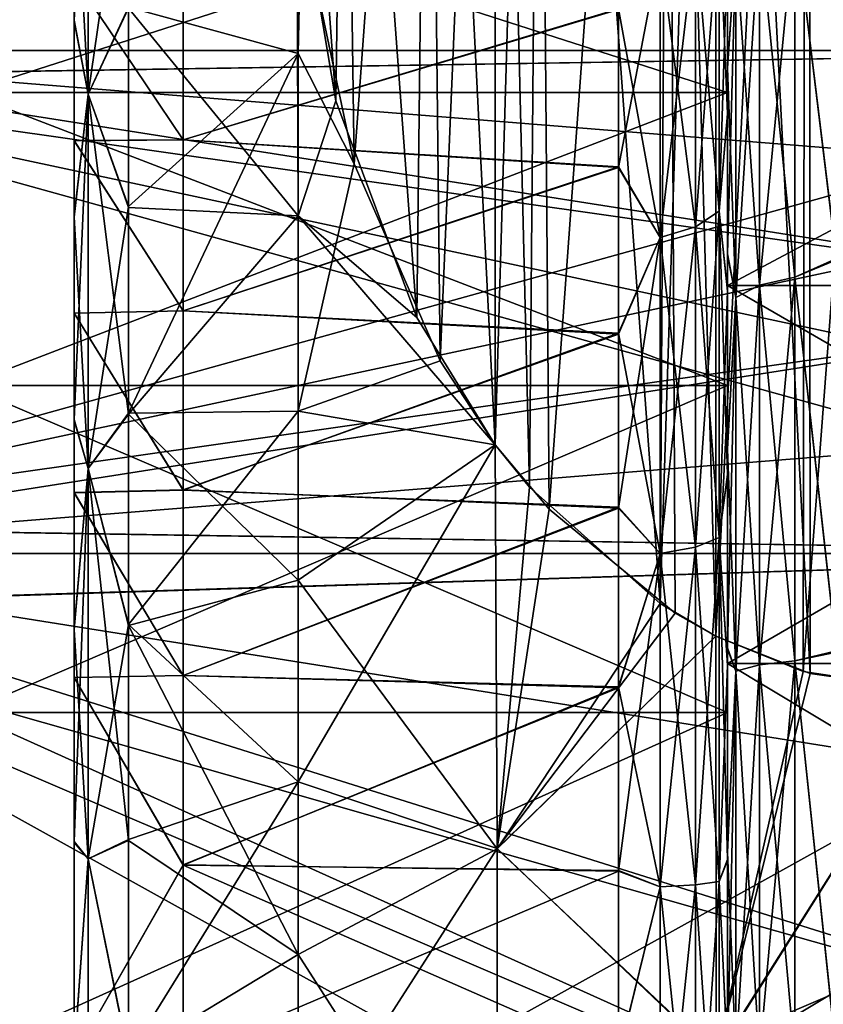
# Model space of a CAD drawing. Header units: metres. Extents: x -62 to 300, y -109 to 109.
# Tile 39 of 256: x -41.49 to -37.8, y -76.06 to -71.54. Entities that reach past the tile are written whole.
import ezdxf

# ---------------------------------------------------------------- set-up
doc = ezdxf.new("R2010")
doc.units = ezdxf.units.M
doc.layers.add('solid_500635', color=7, linetype='CONTINUOUS')

msp = doc.modelspace()

# ---------------------------------------------------------------- linework, layer by layer
at = {"layer": 'solid_500635'}
for points in [[(-37.239399, -65.969872, -15.062011), (-37.239399, -74.630127, -20.06201), (-37.892181, -74.532562, -20.00568)], [(-37.878365, -66.063171, -15.115875), (-37.239399, -65.969872, -15.062011), (-37.892181, -74.532562, -20.00568)], [(-37.239399, -74.630127, 5.7226), (-37.239399, -65.969872, 0.722599), (-37.865692, -66.060005, 0.774636)], [(-37.878365, -66.063171, -15.115875), (-38.29311, -74.370338, -19.912024), (-38.293697, -66.229523, -15.211919)], [(-37.878365, -66.063171, -15.115875), (-37.892181, -74.532562, -20.00568), (-38.29311, -74.370338, -19.912024)], [(-37.859783, -74.542007, 5.671723), (-37.865692, -66.060005, 0.774636), (-38.292244, -66.229378, 0.872426)], [(-37.859783, -74.542007, 5.671723), (-37.239399, -74.630127, 5.7226), (-37.865692, -66.060005, 0.774636)], [(-38.293697, -66.229523, -15.211919), (-38.29311, -74.370338, -19.912024), (-38.548706, -74.220604, -19.825571)], [(-38.502178, -66.349014, -15.280906), (-38.293697, -66.229523, -15.211919), (-38.548706, -74.220604, -19.825571)], [(-38.29353, -74.370377, 5.572632), (-38.292244, -66.229378, 0.872426), (-38.519966, -66.360672, 0.948226)], [(-37.859783, -74.542007, 5.671723), (-38.292244, -66.229378, 0.872426), (-38.29353, -74.370377, 5.572632)], [(-39.058777, -73.786133, 5.235319), (-38.519966, -66.360672, 0.948226), (-39.113991, -66.874123, 1.244668)], [(-39.090576, -66.848297, -15.569168), (-38.502178, -66.349014, -15.280906), (-38.548706, -74.220604, -19.825571)], [(-39.058777, -73.786133, 5.235319), (-38.480049, -74.265007, 5.511799), (-38.519966, -66.360672, 0.948226)], [(-38.480049, -74.265007, 5.511799), (-38.29353, -74.370377, 5.572632), (-38.519966, -66.360672, 0.948226)], [(-39.090576, -66.848297, -15.569168), (-39.148808, -73.686172, -19.517019), (-39.306164, -67.109177, -15.71979)], [(-39.090576, -66.848297, -15.569168), (-38.548706, -74.220604, -19.825571), (-39.148808, -73.686172, -19.517019)], [(-39.306286, -73.490868, 5.064849), (-39.113991, -66.874123, 1.244668), (-39.306458, -67.10936, 1.380482)], [(-39.058777, -73.786133, 5.235319), (-39.113991, -66.874123, 1.244668), (-39.306286, -73.490868, 5.064849)], [(-39.558632, -73.106117, 4.842714), (-39.306458, -67.10936, 1.380482), (-39.618217, -67.601189, 1.664439)], [(-39.604752, -67.576637, -15.989677), (-39.306164, -67.109177, -15.71979), (-39.305813, -73.491501, -19.404623)], [(-39.558632, -73.106117, 4.842714), (-39.306286, -73.490868, 5.064849), (-39.306458, -67.10936, 1.380482)], [(-39.306164, -67.109177, -15.71979), (-39.148808, -73.686172, -19.517019), (-39.305813, -73.491501, -19.404623)], [(-39.990925, -68.519989, -16.534321), (-39.604752, -67.576637, -15.989677), (-39.665943, -72.906754, -19.067019)], [(-39.604752, -67.576637, -15.989677), (-39.305813, -73.491501, -19.404623), (-39.665943, -72.906754, -19.067019)], [(-39.953926, -72.201103, 4.320203), (-39.618217, -67.601189, 1.664439), (-40.004501, -68.565414, 2.221138)], [(-39.953926, -72.201103, 4.320203), (-39.558632, -73.106117, 4.842714), (-39.618217, -67.601189, 1.664439)], [(-41.239399, -72.095268, 0.674327), (-41.239399, -69.106735, 0.677936), (-41.239399, -68.40477, -0.029581)], [(-41.239399, -71.345863, 0.223866), (-41.239399, -72.095268, 0.674327), (-41.239399, -68.40477, -0.029581)], [(-39.990925, -68.519989, -16.534321), (-40.037766, -71.912003, -18.492701), (-40.204475, -69.616486, -17.167381)], [(-39.990925, -68.519989, -16.534321), (-39.665943, -72.906754, -19.067019), (-40.037766, -71.912003, -18.492701)], [(-39.953926, -72.201103, 4.320203), (-40.004501, -68.565414, 2.221138), (-40.196461, -71.052589, 3.657108)], [(-41.239399, -72.887627, 1.050104), (-41.239399, -69.871735, 1.315974), (-41.239399, -69.106735, 0.677936)], [(-41.239399, -72.095268, 0.674327), (-41.239399, -72.887627, 1.050104), (-41.239399, -69.106735, 0.677936)], [(-41.239399, -72.886856, -15.389193), (-41.239399, -69.110046, -15.020383), (-41.239399, -69.875275, -15.658069)], [(-41.239399, -72.094543, -15.013347), (-41.239399, -71.345192, -14.562831), (-41.239399, -69.110046, -15.020383)], [(-41.239399, -72.886856, -15.389193), (-41.239399, -72.094543, -15.013347), (-41.239399, -69.110046, -15.020383)], [(-38.239399, -71.975075, -14.948243), (-38.239399, -70.166771, -15.067894), (-38.239399, -69.45182, -14.456866)], [(-38.239399, -71.206352, -14.467752), (-38.239399, -71.975075, -14.948243), (-38.239399, -69.45182, -14.456866)], [(-40.204475, -69.616486, -17.167381), (-40.037766, -71.912003, -18.492701), (-40.216705, -70.850296, -17.879723)], [(-41.239399, -76.3004, 1.7302), (-41.239399, -70.684196, 1.874443), (-41.239399, -69.871735, 1.315974)], [(-41.239399, -74.56044, 1.558604), (-41.239399, -76.3004, 1.7302), (-41.239399, -69.871735, 1.315974)], [(-41.239399, -73.711792, 1.345525), (-41.239399, -74.56044, 1.558604), (-41.239399, -69.871735, 1.315974)], [(-41.239399, -72.887627, 1.050104), (-41.239399, -73.711792, 1.345525), (-41.239399, -69.871735, 1.315974)], [(-41.239399, -73.710991, -15.684692), (-41.239399, -69.875275, -15.658069), (-41.239399, -70.687943, -16.216179)], [(-41.239399, -73.710991, -15.684692), (-41.239399, -72.886856, -15.389193), (-41.239399, -69.875275, -15.658069)], [(-40.211205, -71.694962, 3.934251), (-40.237637, -70.163063, 3.14354), (-40.989399, -71.481689, 3.05949)], [(-40.196461, -71.052589, 3.657108), (-40.237637, -70.163063, 3.14354), (-40.211205, -71.694962, 3.934251)], [(-38.239399, -72.786095, -15.346634), (-38.239399, -70.936867, -15.609853), (-38.239399, -70.166771, -15.067894)], [(-38.239399, -71.975075, -14.948243), (-38.239399, -72.786095, -15.346634), (-38.239399, -70.166771, -15.067894)], [(-38.239399, -72.78199, 1.005455), (-38.239399, -70.171288, 0.731987), (-38.239399, -70.941719, 1.273523)], [(-38.239399, -71.971146, 0.606647), (-38.239399, -71.202637, 0.125748), (-38.239399, -70.171288, 0.731987)], [(-38.239399, -72.78199, 1.005455), (-38.239399, -71.971146, 0.606647), (-38.239399, -70.171288, 0.731987)], [(-41.174816, -70.283951, 2.038544), (-41.239399, -70.684196, 1.874443), (-41.239399, -71.541878, 2.353529)], [(-41.174816, -70.283951, 2.038544), (-41.239399, -71.541878, 2.353529), (-41.174816, -71.88163, 2.903164)], [(-41.174816, -71.88163, -17.242575), (-41.239399, -70.687943, -16.216179), (-41.174816, -70.283951, -16.377954)], [(-41.174816, -71.88163, -17.242575), (-41.174816, -70.283951, -16.377954), (-40.989399, -71.485939, -17.400898)], [(-41.174816, -70.283951, 2.038544), (-41.174816, -71.88163, 2.903164), (-40.989399, -70.6036, 2.59777)], [(-41.174816, -71.88163, 2.903164), (-40.989399, -71.481689, 3.05949), (-40.989399, -70.6036, 2.59777)], [(-41.239399, -81.912056, 1.876768), (-41.239399, -71.541878, 2.353529), (-41.239399, -70.684196, 1.874443)], [(-41.239399, -76.3004, 1.7302), (-41.239399, -81.912056, 1.876768), (-41.239399, -70.684196, 1.874443)], [(-41.239399, -70.687943, -16.216179), (-41.239399, -81.058121, -16.69294), (-41.239399, -81.915802, -16.213854)], [(-41.239399, -76.299599, -16.069611), (-41.239399, -70.687943, -16.216179), (-41.239399, -81.915802, -16.213854)], [(-41.239399, -70.687943, -16.216179), (-41.239399, -71.545799, -16.694901), (-41.239399, -81.058121, -16.69294)], [(-41.174816, -71.88163, -17.242575), (-41.239399, -71.545799, -16.694901), (-41.239399, -70.687943, -16.216179)], [(-41.239399, -74.559639, -15.897855), (-41.239399, -73.710991, -15.684692), (-41.239399, -70.687943, -16.216179)], [(-41.239399, -76.299599, -16.069611), (-41.239399, -74.559639, -15.897855), (-41.239399, -70.687943, -16.216179)], [(-38.239399, -71.873581, -12.720907), (-41.739399, -71.873581, -12.720907), (-41.739399, -70.748802, -11.596127)], [(-38.239399, -71.873581, -12.720907), (-41.739399, -70.748802, -11.596127), (-38.239399, -70.748802, -11.596127)], [(-38.239399, -70.748802, -2.743284), (-41.739399, -70.748802, -2.743284), (-41.739399, -71.873581, -1.618504)], [(-38.239399, -70.748802, -2.743284), (-41.739399, -71.873581, -1.618504), (-38.239399, -71.873581, -1.618504)], [(-38.239399, -71.873581, -12.720907), (-38.239399, -70.748802, -11.596127), (-38.239399, -71.160759, -14.860647)], [(-38.239399, -70.748802, -2.743284), (-38.239399, -71.873581, -1.618504), (-38.239399, -71.160759, 0.521237)], [(-40.989399, -71.485939, -17.400898), (-40.216705, -70.850296, -17.879723), (-40.211205, -72.43927, -18.553862)], [(-40.037766, -71.912003, -18.492701), (-40.211205, -72.43927, -18.553862), (-40.216705, -70.850296, -17.879723)], [(-38.239399, -75.399628, -16.024008), (-38.239399, -71.756592, -16.077904), (-38.239399, -70.936867, -15.609853)], [(-38.201492, -71.204514, -15.995351), (-38.239399, -70.936867, -15.609853), (-38.239399, -71.756592, -16.077904)], [(-38.239399, -74.505241, -15.886819), (-38.239399, -75.399628, -16.024008), (-38.239399, -70.936867, -15.609853)], [(-38.239399, -73.631699, -15.660224), (-38.239399, -74.505241, -15.886819), (-38.239399, -70.936867, -15.609853)], [(-38.239399, -72.786095, -15.346634), (-38.239399, -73.631699, -15.660224), (-38.239399, -70.936867, -15.609853)], [(-38.239399, -73.627434, 1.319472), (-38.239399, -70.941719, 1.273523), (-38.239399, -71.761719, 1.741105)], [(-38.201492, -71.204514, 1.65594), (-38.239399, -71.761719, 1.741105), (-38.239399, -70.941719, 1.273523)], [(-38.239399, -73.627434, 1.319472), (-38.239399, -72.78199, 1.005455), (-38.239399, -70.941719, 1.273523)], [(-37.930744, -71.069031, -16.230011), (-37.739399, -72.636353, -17.009811), (-37.739399, -70.950462, -16.204773)], [(-37.930744, -71.069031, 1.8906), (-37.739399, -70.95575, 1.868489), (-37.739399, -72.642105, 2.672541)], [(-39.953926, -72.201103, 4.320203), (-40.196461, -71.052589, 3.657108), (-40.211205, -71.694962, 3.934251)], [(-38.277309, -71.051643, -0.219756), (-38.277309, -72.418053, 0.626291), (-38.385708, -71.149529, -0.349383)], [(-38.277309, -71.051643, -14.119655), (-38.385708, -71.149529, -13.990028), (-38.385708, -72.490456, -14.820295)], [(-38.277309, -72.418053, -14.965701), (-38.277309, -71.051643, -14.119655), (-38.385708, -72.490456, -14.820295)], [(-38.277309, -72.418053, -14.965701), (-38.239399, -71.206352, -14.467752), (-38.277309, -71.051643, -14.119655)], [(-38.277309, -71.051643, -0.219756), (-38.239399, -71.202637, 0.125748), (-38.239399, -71.971146, 0.606647)], [(-38.277309, -71.051643, -0.219756), (-38.239399, -71.971146, 0.606647), (-38.277309, -72.418053, 0.626291)], [(-37.930744, -71.069031, 1.8906), (-37.930744, -72.721809, 2.661302), (-38.093094, -71.123291, 1.796614)], [(-37.930744, -71.069031, -16.230011), (-38.093094, -71.123291, -16.136024), (-38.093094, -72.758926, -16.898731)], [(-37.930744, -72.721809, -17.000713), (-37.930744, -71.069031, -16.230011), (-38.093094, -72.758926, -16.898731)], [(-37.930744, -72.721809, -17.000713), (-37.739399, -72.636353, -17.009811), (-37.930744, -71.069031, -16.230011)], [(-37.930744, -71.069031, 1.8906), (-37.739399, -72.642105, 2.672541), (-37.930744, -72.721809, 2.661302)], [(-38.385708, -71.149529, -0.349383), (-38.385708, -72.490456, 0.480884), (-38.548058, -71.214935, -0.435988)], [(-38.385708, -71.149529, -13.990028), (-38.548058, -71.214935, -13.903423), (-38.548058, -72.538834, -14.723147)], [(-38.385708, -72.490456, -14.820295), (-38.385708, -71.149529, -13.990028), (-38.548058, -72.538834, -14.723147)], [(-38.277309, -72.418053, 0.626291), (-38.385708, -72.490456, 0.480884), (-38.385708, -71.149529, -0.349383)], [(-38.239399, -72.759933, 1.375976), (-35.239399, -72.759933, 1.375976), (-35.239399, -71.160759, 0.521237)], [(-38.239399, -72.759933, 1.375976), (-35.239399, -71.160759, 0.521237), (-38.239399, -71.160759, 0.521237)], [(-38.239399, -71.160759, -14.860647), (-35.239399, -71.160759, -14.860647), (-35.239399, -72.759933, -15.715387)], [(-38.239399, -71.160759, -14.860647), (-35.239399, -72.759933, -15.715387), (-38.239399, -72.759933, -15.715387)], [(-38.239399, -71.873581, -12.720907), (-38.239399, -71.160759, -14.860647), (-38.239399, -72.759933, -15.715387)], [(-38.239399, -71.873581, -1.618504), (-38.239399, -72.759933, 1.375976), (-38.239399, -71.160759, 0.521237)], [(-38.093094, -71.123291, 1.796614), (-38.093094, -72.758926, 2.559321), (-38.201492, -71.204514, 1.65594)], [(-38.093094, -71.123291, -16.136024), (-38.201492, -71.204514, -15.995351), (-38.201492, -72.814484, -16.746092)], [(-38.093094, -72.758926, -16.898731), (-38.093094, -71.123291, -16.136024), (-38.201492, -72.814484, -16.746092)], [(-37.930744, -72.721809, 2.661302), (-38.093094, -72.758926, 2.559321), (-38.093094, -71.123291, 1.796614)], [(-38.201492, -71.204514, -15.995351), (-38.239399, -71.756592, -16.077904), (-38.239399, -72.615044, -16.465897)], [(-38.201492, -72.814484, -16.746092), (-38.201492, -71.204514, -15.995351), (-38.239399, -72.615044, -16.465897)], [(-38.201492, -71.204514, 1.65594), (-38.201492, -72.814484, 2.406681), (-38.239399, -71.761719, 1.741105)], [(-38.093094, -72.758926, 2.559321), (-38.201492, -72.814484, 2.406681), (-38.201492, -71.204514, 1.65594)], [(-38.548058, -71.214935, -13.903423), (-38.739399, -71.492661, -14.058064), (-38.739399, -72.218513, -14.511466)], [(-38.548058, -72.538834, -14.723147), (-38.548058, -71.214935, -13.903423), (-38.739399, -72.218513, -14.511466)], [(-38.548058, -71.214935, -0.435988), (-38.548058, -72.538834, 0.383736), (-38.739399, -71.489136, -0.28381)], [(-38.385708, -72.490456, 0.480884), (-38.548058, -72.538834, 0.383736), (-38.548058, -71.214935, -0.435988)], [(-38.277309, -72.418053, -14.965701), (-38.239399, -71.975075, -14.948243), (-38.239399, -71.206352, -14.467752)], [(-40.739399, -72.090546, -14.43885), (-41.239399, -71.345192, -14.562831), (-41.239399, -72.094543, -15.013347)], [(-40.739403, -71.352829, -13.958338), (-41.239399, -71.345192, -14.562831), (-40.739399, -72.090546, -14.43885)], [(-40.739403, -72.091293, 0.099873), (-41.239399, -72.095268, 0.674327), (-41.239399, -71.345863, 0.223866)], [(-40.739403, -72.091293, 0.099873), (-41.239399, -71.345863, 0.223866), (-40.739403, -71.353508, -0.380582)], [(-38.739399, -71.492661, -14.058064), (-40.739403, -71.352829, -13.958338), (-40.739399, -72.090546, -14.43885)], [(-38.739399, -71.489136, -0.28381), (-40.739403, -72.091293, 0.099873), (-40.739403, -71.353508, -0.380582)], [(-41.174816, -71.88163, 2.903164), (-40.989399, -72.397339, 3.442634), (-40.989399, -71.481689, 3.05949)], [(-41.174816, -71.88163, -17.242575), (-40.989399, -71.485939, -17.400898), (-40.989399, -72.401749, -17.783667)], [(-40.211205, -71.694962, 3.934251), (-40.989399, -71.481689, 3.05949), (-40.989399, -72.397339, 3.442634)], [(-40.989399, -72.401749, -17.783667), (-40.989399, -71.485939, -17.400898), (-40.211205, -72.43927, -18.553862)], [(-38.739399, -71.489136, -0.28381), (-38.739399, -72.214775, 0.169978), (-40.739403, -72.091293, 0.099873)], [(-38.739399, -72.218513, -14.511466), (-38.739399, -71.492661, -14.058064), (-40.739399, -72.090546, -14.43885)], [(-38.548058, -72.538834, 0.383736), (-38.739399, -72.214775, 0.169978), (-38.739399, -71.489136, -0.28381)], [(-41.239399, -81.054199, 2.355489), (-41.239399, -72.441719, 2.752292), (-41.239399, -71.541878, 2.353529)], [(-41.174816, -71.88163, 2.903164), (-41.239399, -71.541878, 2.353529), (-41.239399, -72.441719, 2.752292)], [(-41.239399, -81.912056, 1.876768), (-41.239399, -81.054199, 2.355489), (-41.239399, -71.541878, 2.353529)], [(-41.239399, -71.545799, -16.694901), (-41.239399, -80.158279, -17.091703), (-41.239399, -81.058121, -16.69294)], [(-41.239399, -71.545799, -16.694901), (-41.239399, -72.445816, -17.093296), (-41.239399, -80.158279, -17.091703)], [(-41.174816, -71.88163, -17.242575), (-41.239399, -72.445816, -17.093296), (-41.239399, -71.545799, -16.694901)], [(-43.339401, -71.681198, -7.169705), (-43.239399, -71.805122, -7.384348), (-35.989399, -72.835899, -9.169704)], [(-35.370594, -71.681198, -7.169705), (-43.239399, -71.805122, -6.955062), (-43.339401, -71.805122, -6.955062)], [(-43.339401, -71.681198, -7.169705), (-35.370594, -71.681198, -7.169705), (-43.339401, -71.805122, -6.955062)], [(-43.339401, -71.681198, -7.169705), (-35.989399, -72.835899, -9.169704), (-35.839729, -72.283691, -8.213251)], [(-43.339401, -71.681198, -7.169705), (-35.839729, -72.283691, -8.213251), (-35.370594, -71.681198, -7.169705)], [(-35.370594, -71.681198, -7.169705), (-43.239399, -73.866676, -3.384348), (-43.239399, -71.805122, -6.955062)], [(-35.839733, -72.283691, -6.126158), (-43.239399, -73.866676, -3.384348), (-35.370594, -71.681198, -7.169705)], [(-40.211205, -71.694962, 3.934251), (-40.989399, -72.397339, 3.442634), (-40.989399, -73.345566, 3.744681)], [(-40.211205, -73.336288, 4.480216), (-40.211205, -71.694962, 3.934251), (-40.989399, -73.345566, 3.744681)], [(-39.953926, -72.201103, 4.320203), (-40.211205, -71.694962, 3.934251), (-40.211205, -73.336288, 4.480216)], [(-38.239399, -80.83828, -16.080515), (-38.239399, -72.615044, -16.465897), (-38.239399, -71.756592, -16.077904)], [(-38.239399, -76.302238, -16.069582), (-38.239399, -80.83828, -16.080515), (-38.239399, -71.756592, -16.077904)], [(-38.239399, -75.399628, -16.024008), (-38.239399, -76.302238, -16.069582), (-38.239399, -71.756592, -16.077904)], [(-38.239399, -71.761719, 1.741105), (-38.239399, -79.984962, 2.126485), (-38.239399, -80.843407, 1.738493)], [(-38.239399, -76.29776, 1.730172), (-38.239399, -71.761719, 1.741105), (-38.239399, -80.843407, 1.738493)], [(-38.239399, -71.761719, 1.741105), (-38.239399, -72.620384, 2.128602), (-38.239399, -79.984962, 2.126485)], [(-38.201492, -72.814484, 2.406681), (-38.239399, -72.620384, 2.128602), (-38.239399, -71.761719, 1.741105)], [(-38.239399, -74.500854, 1.546504), (-38.239399, -73.627434, 1.319472), (-38.239399, -71.761719, 1.741105)], [(-38.239399, -75.395172, 1.684143), (-38.239399, -74.500854, 1.546504), (-38.239399, -71.761719, 1.741105)], [(-38.239399, -76.29776, 1.730172), (-38.239399, -75.395172, 1.684143), (-38.239399, -71.761719, 1.741105)], [(-35.370594, -73.990601, -11.169705), (-43.239399, -71.805122, -7.384348), (-43.239399, -73.866676, -10.955063)], [(-35.839733, -73.388107, -10.126158), (-43.239399, -71.805122, -7.384348), (-35.370594, -73.990601, -11.169705)], [(-35.989399, -72.835899, -9.169704), (-43.239399, -71.805122, -7.384348), (-35.839733, -73.388107, -10.126158)], [(-38.239399, -73.219078, -13.566388), (-41.739399, -73.219078, -13.566388), (-41.739399, -71.873581, -12.720907)], [(-38.239399, -73.219078, -13.566388), (-41.739399, -71.873581, -12.720907), (-38.239399, -71.873581, -12.720907)], [(-38.239399, -71.873581, -1.618504), (-41.739399, -71.873581, -1.618504), (-41.739399, -73.219078, -0.773022)], [(-38.239399, -71.873581, -1.618504), (-41.739399, -73.219078, -0.773022), (-38.239399, -73.219078, -0.773022)], [(-41.174816, -71.88163, 2.903164), (-41.239399, -72.441719, 2.752292), (-41.239399, -73.375793, 3.066396)], [(-41.174816, -71.88163, 2.903164), (-41.239399, -73.375793, 3.066396), (-41.174816, -73.599831, 3.493023)], [(-41.174816, -73.599831, -17.832434), (-41.239399, -72.445816, -17.093296), (-41.174816, -71.88163, -17.242575)], [(-41.174816, -71.88163, -17.242575), (-40.989399, -72.401749, -17.783667), (-40.989399, -73.350113, -18.085321)], [(-41.174816, -73.599831, -17.832434), (-41.174816, -71.88163, -17.242575), (-40.989399, -73.350113, -18.085321)], [(-41.174816, -71.88163, 2.903164), (-41.174816, -73.599831, 3.493023), (-40.989399, -72.397339, 3.442634)], [(-38.239399, -73.219078, -13.566388), (-38.239399, -71.873581, -12.720907), (-38.239399, -72.759933, -15.715387)], [(-38.239399, -71.873581, -1.618504), (-38.239399, -73.219078, -0.773022), (-38.239399, -72.759933, 1.375976)], [(-40.037766, -71.912003, -18.492701), (-39.665943, -72.906754, -19.067019), (-40.211205, -72.43927, -18.553862)], [(-38.277309, -72.418053, 0.626291), (-38.239399, -71.971146, 0.606647), (-38.239399, -72.78199, 1.005455)], [(-38.277309, -72.418053, -14.965701), (-38.239399, -72.786095, -15.346634), (-38.239399, -71.975075, -14.948243)], [(-40.739399, -72.090546, -14.43885), (-41.239399, -72.094543, -15.013347), (-40.739399, -72.875671, -14.840037)], [(-40.739399, -72.87648, 0.500987), (-41.239399, -72.095268, 0.674327), (-40.739403, -72.091293, 0.099873)], [(-40.739399, -72.875671, -14.840037), (-41.239399, -72.094543, -15.013347), (-41.239399, -72.886856, -15.389193)], [(-40.739399, -72.87648, 0.500987), (-41.239399, -72.887627, 1.050104), (-41.239399, -72.095268, 0.674327)], [(-38.739399, -72.214775, 0.169978), (-40.739399, -72.87648, 0.500987), (-40.739403, -72.091293, 0.099873)], [(-38.739399, -72.218513, -14.511466), (-40.739399, -72.090546, -14.43885), (-40.739399, -72.875671, -14.840037)], [(-38.739399, -72.214775, 0.169978), (-38.739399, -72.979279, 0.546045), (-40.739399, -72.87648, 0.500987)], [(-38.739399, -72.983185, -14.887137), (-38.739399, -72.218513, -14.511466), (-40.739399, -72.875671, -14.840037)], [(-39.953926, -72.201103, 4.320203), (-40.211205, -73.336288, 4.480216), (-39.558632, -73.106117, 4.842714)], [(-38.548058, -72.538834, 0.383736), (-38.739399, -72.979279, 0.546045), (-38.739399, -72.214775, 0.169978)], [(-38.548058, -72.538834, -14.723147), (-38.739399, -72.218513, -14.511466), (-38.739399, -72.983185, -14.887137)], [(-35.989399, -72.835899, -5.169704), (-43.239399, -73.866676, -3.384348), (-35.839733, -72.283691, -6.126158)], [(-41.174816, -73.599831, 3.493023), (-40.989399, -73.345566, 3.744681), (-40.989399, -72.397339, 3.442634)], [(-40.989399, -73.350113, -18.085321), (-40.989399, -72.401749, -17.783667), (-40.211205, -72.43927, -18.553862)], [(-38.277309, -72.418053, 0.626291), (-38.277309, -73.916664, 1.206854), (-38.385708, -72.490456, 0.480884)], [(-38.277309, -72.418053, -14.965701), (-38.385708, -72.490456, -14.820295), (-38.385708, -73.961113, -15.390031)], [(-38.277309, -73.916664, -15.546266), (-38.277309, -72.418053, -14.965701), (-38.385708, -73.961113, -15.390031)], [(-38.277309, -73.916664, -15.546266), (-38.239399, -72.786095, -15.346634), (-38.277309, -72.418053, -14.965701)], [(-38.277309, -72.418053, 0.626291), (-38.239399, -72.78199, 1.005455), (-38.239399, -73.627434, 1.319472)], [(-38.277309, -72.418053, 0.626291), (-38.239399, -73.627434, 1.319472), (-38.277309, -73.916664, 1.206854)], [(-41.239399, -80.154182, 2.753885), (-41.239399, -73.375793, 3.066396), (-41.239399, -72.441719, 2.752292)], [(-41.239399, -81.054199, 2.355489), (-41.239399, -80.154182, 2.753885), (-41.239399, -72.441719, 2.752292)], [(-41.239399, -72.445816, -17.093296), (-41.239399, -79.224205, -17.405807), (-41.239399, -80.158279, -17.091703)], [(-41.239399, -72.445816, -17.093296), (-41.239399, -73.380035, -17.407017), (-41.239399, -79.224205, -17.405807)], [(-41.174816, -73.599831, -17.832434), (-41.239399, -73.380035, -17.407017), (-41.239399, -72.445816, -17.093296)], [(-40.989399, -73.350113, -18.085321), (-40.211205, -72.43927, -18.553862), (-40.211205, -74.113106, -18.990101)], [(-39.305813, -73.491501, -19.404623), (-40.211205, -74.113106, -18.990101), (-40.211205, -72.43927, -18.553862)], [(-39.665943, -72.906754, -19.067019), (-39.305813, -73.491501, -19.404623), (-40.211205, -72.43927, -18.553862)], [(-38.385708, -72.490456, 0.480884), (-38.385708, -73.961113, 1.05062), (-38.548058, -72.538834, 0.383736)], [(-38.385708, -72.490456, -14.820295), (-38.548058, -72.538834, -14.723147), (-38.548058, -73.990814, -15.285648)], [(-38.385708, -73.961113, -15.390031), (-38.385708, -72.490456, -14.820295), (-38.548058, -73.990814, -15.285648)], [(-38.277309, -73.916664, 1.206854), (-38.385708, -73.961113, 1.05062), (-38.385708, -72.490456, 0.480884)], [(-38.548058, -72.538834, -14.723147), (-38.739399, -72.983185, -14.887137), (-38.739399, -73.781731, -15.183339)], [(-38.548058, -73.990814, -15.285648), (-38.548058, -72.538834, -14.723147), (-38.739399, -73.781731, -15.183339)], [(-38.548058, -72.538834, 0.383736), (-38.548058, -73.990814, 0.946237), (-38.739399, -72.979279, 0.546045)], [(-38.385708, -73.961113, 1.05062), (-38.548058, -73.990814, 0.946237), (-38.548058, -72.538834, 0.383736)], [(-38.239399, -79.979614, -16.468014), (-38.239399, -73.506531, -16.771605), (-38.239399, -72.615044, -16.465897)], [(-38.201492, -72.814484, -16.746092), (-38.239399, -72.615044, -16.465897), (-38.239399, -73.506531, -16.771605)], [(-38.239399, -80.83828, -16.080515), (-38.239399, -79.979614, -16.468014), (-38.239399, -72.615044, -16.465897)], [(-38.239399, -72.620384, 2.128602), (-38.239399, -79.093468, 2.432194), (-38.239399, -79.984962, 2.126485)], [(-38.239399, -72.620384, 2.128602), (-38.239399, -73.512039, 2.433795), (-38.239399, -79.093468, 2.432194)], [(-38.201492, -72.814484, 2.406681), (-38.239399, -73.512039, 2.433795), (-38.239399, -72.620384, 2.128602)], [(-37.930744, -72.721809, -17.000713), (-37.739399, -74.437149, -17.503136), (-37.739399, -72.636353, -17.009811)], [(-37.930744, -72.721809, 2.661302), (-37.739399, -72.642105, 2.672541), (-37.739399, -74.443184, 3.164811)], [(-37.930744, -72.721809, 2.661302), (-37.930744, -74.483307, 3.133294), (-38.093094, -72.758926, 2.559321)], [(-37.930744, -72.721809, -17.000713), (-38.093094, -72.758926, -16.898731), (-38.093094, -74.502151, -17.365828)], [(-37.930744, -74.483307, -17.472704), (-37.930744, -72.721809, -17.000713), (-38.093094, -74.502151, -17.365828)], [(-37.930744, -74.483307, -17.472704), (-37.739399, -74.437149, -17.503136), (-37.930744, -72.721809, -17.000713)], [(-37.930744, -72.721809, 2.661302), (-37.739399, -74.443184, 3.164811), (-37.930744, -74.483307, 3.133294)], [(-38.277309, -73.916664, -15.546266), (-38.239399, -73.631699, -15.660224), (-38.239399, -72.786095, -15.346634)], [(-38.239399, -74.495842, 1.902561), (-35.239399, -74.495842, 1.902561), (-35.239399, -72.759933, 1.375976)], [(-38.239399, -74.495842, 1.902561), (-35.239399, -72.759933, 1.375976), (-38.239399, -72.759933, 1.375976)], [(-38.239399, -72.759933, -15.715387), (-35.239399, -72.759933, -15.715387), (-35.239399, -74.495842, -16.241972)], [(-38.239399, -72.759933, -15.715387), (-35.239399, -74.495842, -16.241972), (-38.239399, -74.495842, -16.241972)], [(-38.239399, -73.219078, -13.566388), (-38.239399, -72.759933, -15.715387), (-38.239399, -74.495842, -16.241972)], [(-38.239399, -73.219078, -0.773022), (-38.239399, -74.495842, 1.902561), (-38.239399, -72.759933, 1.375976)], [(-38.093094, -72.758926, 2.559321), (-38.093094, -74.502151, 3.026417), (-38.201492, -72.814484, 2.406681)], [(-38.093094, -72.758926, -16.898731), (-38.201492, -72.814484, -16.746092), (-38.201492, -74.530357, -17.20586)], [(-38.093094, -74.502151, -17.365828), (-38.093094, -72.758926, -16.898731), (-38.201492, -74.530357, -17.20586)], [(-37.930744, -74.483307, 3.133294), (-38.093094, -74.502151, 3.026417), (-38.093094, -72.758926, 2.559321)], [(-38.201492, -72.814484, -16.746092), (-38.239399, -73.506531, -16.771605), (-38.239399, -74.423355, -16.99197)], [(-38.201492, -74.530357, -17.20586), (-38.201492, -72.814484, -16.746092), (-38.239399, -74.423355, -16.99197)], [(-38.201492, -72.814484, 2.406681), (-38.201492, -74.530357, 2.866448), (-38.239399, -73.512039, 2.433795)], [(-38.093094, -74.502151, 3.026417), (-38.201492, -74.530357, 2.866448), (-38.201492, -72.814484, 2.406681)], [(-43.339401, -73.990601, -3.169705), (-43.239399, -73.866676, -3.384348), (-35.989399, -72.835899, -5.169704)], [(-43.339401, -73.990601, -3.169705), (-35.989399, -72.835899, -5.169704), (-35.839729, -73.388107, -4.213251)], [(-40.739399, -72.875671, -14.840037), (-41.239399, -72.886856, -15.389193), (-40.739399, -73.698601, -15.156739)], [(-40.739399, -73.69944, 0.817602), (-41.239399, -72.887627, 1.050104), (-40.739399, -72.87648, 0.500987)], [(-38.739399, -72.983185, -14.887137), (-40.739399, -72.875671, -14.840037), (-40.739399, -73.698601, -15.156739)], [(-38.739399, -72.979279, 0.546045), (-40.739399, -73.69944, 0.817602), (-40.739399, -72.87648, 0.500987)], [(-40.739399, -73.698601, -15.156739), (-41.239399, -72.886856, -15.389193), (-41.239399, -73.710991, -15.684692)], [(-40.739399, -73.69944, 0.817602), (-41.239399, -73.711792, 1.345525), (-41.239399, -72.887627, 1.050104)], [(-38.739399, -72.979279, 0.546045), (-38.739399, -73.777679, 0.842653), (-40.739399, -73.69944, 0.817602)], [(-38.739399, -73.781731, -15.183339), (-38.739399, -72.983185, -14.887137), (-40.739399, -73.698601, -15.156739)], [(-38.548058, -73.990814, 0.946237), (-38.739399, -73.777679, 0.842653), (-38.739399, -72.979279, 0.546045)], [(-39.558632, -73.106117, 4.842714), (-40.211205, -73.336288, 4.480216), (-39.306286, -73.490868, 5.064849)], [(-38.239399, -74.720284, -14.091635), (-41.739399, -74.720284, -14.091635), (-41.739399, -73.219078, -13.566388)], [(-38.239399, -74.720284, -14.091635), (-41.739399, -73.219078, -13.566388), (-38.239399, -73.219078, -13.566388)], [(-38.239399, -73.219078, -0.773022), (-41.739399, -73.219078, -0.773022), (-41.739399, -74.720284, -0.247776)], [(-38.239399, -73.219078, -0.773022), (-41.739399, -74.720284, -0.247776), (-38.239399, -74.720284, -0.247776)], [(-38.239399, -74.720284, -14.091635), (-38.239399, -73.219078, -13.566388), (-38.239399, -74.495842, -16.241972)], [(-38.239399, -73.219078, -0.773022), (-38.239399, -74.720284, -0.247776), (-38.239399, -74.495842, 1.902561)], [(-41.239399, -79.219971, 3.067606), (-41.239399, -74.335548, 3.293186), (-41.239399, -73.375793, 3.066396)], [(-41.174816, -73.599831, 3.493023), (-41.239399, -73.375793, 3.066396), (-41.239399, -74.335548, 3.293186)], [(-41.239399, -80.154182, 2.753885), (-41.239399, -79.219971, 3.067606), (-41.239399, -73.375793, 3.066396)], [(-41.174816, -73.599831, 3.493023), (-40.989399, -74.317108, 3.96226), (-40.989399, -73.345566, 3.744681)], [(-41.174816, -73.599831, -17.832434), (-40.989399, -73.350113, -18.085321), (-40.989399, -74.321754, -18.302498)], [(-40.211205, -73.336288, 4.480216), (-40.989399, -73.345566, 3.744681), (-40.989399, -74.317108, 3.96226)], [(-40.211205, -75.038979, 4.784962), (-40.211205, -73.336288, 4.480216), (-40.989399, -74.317108, 3.96226)], [(-40.989399, -74.321754, -18.302498), (-40.989399, -73.350113, -18.085321), (-40.211205, -74.113106, -18.990101)], [(-39.306286, -73.490868, 5.064849), (-40.211205, -73.336288, 4.480216), (-40.211205, -75.038979, 4.784962)], [(-43.339401, -73.990601, -3.169705), (-35.839729, -73.388107, -4.213251), (-35.370594, -73.990601, -3.169705)], [(-41.239399, -73.380035, -17.407017), (-41.239399, -78.264458, -17.632597), (-41.239399, -79.224205, -17.405807)], [(-41.239399, -73.380035, -17.407017), (-41.239399, -74.339882, -17.633411), (-41.239399, -78.264458, -17.632597)], [(-41.174816, -73.599831, -17.832434), (-41.239399, -74.339882, -17.633411), (-41.239399, -73.380035, -17.407017)], [(-39.306286, -73.490868, 5.064849), (-40.211205, -75.038979, 4.784962), (-39.297558, -75.345535, 5.350719)], [(-39.297558, -75.346306, -19.690189), (-40.211205, -74.113106, -18.990101), (-39.305813, -73.491501, -19.404623)], [(-39.058777, -73.786133, 5.235319), (-39.306286, -73.490868, 5.064849), (-39.297558, -75.345535, 5.350719)], [(-39.297558, -75.346306, -19.690189), (-39.305813, -73.491501, -19.404623), (-39.148808, -73.686172, -19.517019)], [(-38.239399, -79.087959, -16.773207), (-38.239399, -74.423355, -16.99197), (-38.239399, -73.506531, -16.771605)], [(-38.239399, -79.979614, -16.468014), (-38.239399, -79.087959, -16.773207), (-38.239399, -73.506531, -16.771605)], [(-38.239399, -73.512039, 2.433795), (-38.239399, -78.176643, 2.652559), (-38.239399, -79.093468, 2.432194)], [(-38.239399, -73.512039, 2.433795), (-38.239399, -74.428986, 2.653633), (-38.239399, -78.176643, 2.652559)], [(-38.201492, -74.530357, 2.866448), (-38.239399, -74.428986, 2.653633), (-38.239399, -73.512039, 2.433795)], [(-41.174816, -73.599831, 3.493023), (-41.239399, -74.335548, 3.293186), (-41.239399, -75.313423, 3.430195)], [(-41.174816, -73.599831, 3.493023), (-41.239399, -75.313423, 3.430195), (-41.174816, -75.391685, 3.792031)], [(-41.174816, -75.391685, -18.131441), (-41.239399, -74.339882, -17.633411), (-41.174816, -73.599831, -17.832434)], [(-41.174816, -73.599831, -17.832434), (-40.989399, -74.321754, -18.302498), (-40.989399, -75.308525, -18.433342)], [(-41.174816, -75.391685, -18.131441), (-41.174816, -73.599831, -17.832434), (-40.989399, -75.308525, -18.433342)], [(-41.174816, -73.599831, 3.493023), (-41.174816, -75.391685, 3.792031), (-40.989399, -74.317108, 3.96226)], [(-38.277309, -73.916664, 1.206854), (-38.239399, -73.627434, 1.319472), (-38.239399, -74.500854, 1.546504)], [(-38.277309, -73.916664, -15.546266), (-38.239399, -74.505241, -15.886819), (-38.239399, -73.631699, -15.660224)], [(-39.297558, -75.346306, -19.690189), (-39.148808, -73.686172, -19.517019), (-38.548706, -74.220604, -19.825571)], [(-40.739399, -73.698601, -15.156739), (-41.239399, -73.710991, -15.684692), (-40.739399, -74.549904, -15.385372)], [(-40.739399, -74.550758, 1.046142), (-41.239399, -73.711792, 1.345525), (-40.739399, -73.69944, 0.817602)], [(-40.739399, -74.549904, -15.385372), (-41.239399, -73.710991, -15.684692), (-41.239399, -74.559639, -15.897855)], [(-40.739399, -74.550758, 1.046142), (-41.239399, -74.56044, 1.558604), (-41.239399, -73.711792, 1.345525)], [(-38.739399, -73.781731, -15.183339), (-40.739399, -73.698601, -15.156739), (-40.739399, -74.549904, -15.385372)], [(-38.739399, -73.777679, 0.842653), (-40.739399, -74.550758, 1.046142), (-40.739399, -73.69944, 0.817602)], [(-38.739399, -73.777679, 0.842653), (-38.739399, -74.602364, 1.05696), (-40.739399, -74.550758, 1.046142)], [(-38.739399, -74.606537, -15.397231), (-38.739399, -73.781731, -15.183339), (-40.739399, -74.549904, -15.385372)], [(-38.548058, -73.990814, 0.946237), (-38.739399, -74.602364, 1.05696), (-38.739399, -73.777679, 0.842653)], [(-38.548058, -73.990814, -15.285648), (-38.739399, -73.781731, -15.183339), (-38.739399, -74.606537, -15.397231)], [(-39.058777, -73.786133, 5.235319), (-39.297558, -75.345535, 5.350719), (-38.480049, -74.265007, 5.511799)], [(-35.370594, -73.990601, -11.169705), (-43.239399, -73.866676, -10.955063), (-43.339401, -73.866676, -10.955063)], [(-43.339401, -73.990601, -11.169705), (-35.370594, -73.990601, -11.169705), (-43.339401, -73.866676, -10.955063)], [(-38.277309, -73.916664, 1.206854), (-38.277309, -75.496429, 1.502165), (-38.385708, -73.961113, 1.05062)], [(-38.277309, -73.916664, -15.546266), (-38.385708, -73.961113, -15.390031), (-38.385708, -75.511421, -15.679832)], [(-38.277309, -75.496429, -15.841576), (-38.277309, -73.916664, -15.546266), (-38.385708, -75.511421, -15.679832)], [(-38.277309, -75.496429, -15.841576), (-38.239399, -74.505241, -15.886819), (-38.277309, -73.916664, -15.546266)], [(-38.277309, -73.916664, 1.206854), (-38.239399, -74.500854, 1.546504), (-38.239399, -75.395172, 1.684143)], [(-38.277309, -73.916664, 1.206854), (-38.239399, -75.395172, 1.684143), (-38.277309, -75.496429, 1.502165)], [(-38.385708, -73.961113, 1.05062), (-38.385708, -75.511421, 1.340422), (-38.548058, -73.990814, 0.946237)], [(-38.385708, -73.961113, -15.390031), (-38.548058, -73.990814, -15.285648), (-38.548058, -75.521431, -15.571771)], [(-38.385708, -75.511421, -15.679832), (-38.385708, -73.961113, -15.390031), (-38.548058, -75.521431, -15.571771)], [(-38.277309, -75.496429, 1.502165), (-38.385708, -75.511421, 1.340422), (-38.385708, -73.961113, 1.05062)], [(-35.370594, -73.990601, -3.169705), (-43.239399, -74.238449, -3.169705), (-43.339401, -74.238449, -3.169705)], [(-43.339401, -73.990601, -11.169705), (-43.239399, -74.238449, -11.169705), (-35.989399, -76.300003, -11.169705)], [(-43.339401, -73.990601, -3.169705), (-35.370594, -73.990601, -3.169705), (-43.339401, -74.238449, -3.169705)], [(-43.339401, -73.990601, -11.169705), (-35.989399, -76.300003, -11.169705), (-35.837246, -75.186127, -11.169705)], [(-43.339401, -73.990601, -11.169705), (-35.837246, -75.186127, -11.169705), (-35.370594, -73.990601, -11.169705)], [(-35.370594, -73.990601, -3.169705), (-43.239399, -78.361549, -3.169705), (-43.239399, -74.238449, -3.169705)], [(-35.838791, -75.191864, -3.169705), (-43.239399, -78.361549, -3.169705), (-35.370594, -73.990601, -3.169705)], [(-38.548058, -73.990814, -15.285648), (-38.739399, -74.606537, -15.397231), (-38.739399, -75.449806, -15.526569)], [(-38.548058, -75.521431, -15.571771), (-38.548058, -73.990814, -15.285648), (-38.739399, -75.449806, -15.526569)], [(-38.548058, -73.990814, 0.946237), (-38.548058, -75.521431, 1.23236), (-38.739399, -74.602364, 1.05696)], [(-38.385708, -75.511421, 1.340422), (-38.548058, -75.521431, 1.23236), (-38.548058, -73.990814, 0.946237)], [(-40.989399, -74.321754, -18.302498), (-40.211205, -74.113106, -18.990101), (-40.211205, -75.832222, -19.181593)], [(-39.297558, -75.346306, -19.690189), (-40.211205, -75.832222, -19.181593), (-40.211205, -74.113106, -18.990101)], [(-39.297558, -75.346306, -19.690189), (-38.548706, -74.220604, -19.825571), (-38.29311, -74.370338, -19.912024)], [(-35.370594, -78.609398, -11.169705), (-43.239399, -74.238449, -11.169705), (-43.239399, -78.361549, -11.169705)], [(-35.838791, -77.408134, -11.169705), (-43.239399, -74.238449, -11.169705), (-35.370594, -78.609398, -11.169705)], [(-35.989399, -76.300003, -11.169705), (-43.239399, -74.238449, -11.169705), (-35.838791, -77.408134, -11.169705)], [(-39.297558, -75.345535, 5.350719), (-38.29353, -74.370377, 5.572632), (-38.480049, -74.265007, 5.511799)], [(-41.174816, -75.391685, 3.792031), (-40.989399, -75.303825, 4.093516), (-40.989399, -74.317108, 3.96226)], [(-40.211205, -75.038979, 4.784962), (-40.989399, -74.317108, 3.96226), (-40.989399, -75.303825, 4.093516)], [(-40.989399, -75.308525, -18.433342), (-40.989399, -74.321754, -18.302498), (-40.211205, -75.832222, -19.181593)], [(-41.239399, -78.260117, 3.294), (-41.239399, -75.313423, 3.430195), (-41.239399, -74.335548, 3.293186)], [(-41.239399, -79.219971, 3.067606), (-41.239399, -78.260117, 3.294), (-41.239399, -74.335548, 3.293186)], [(-41.239399, -74.339882, -17.633411), (-41.239399, -77.286583, -17.769606), (-41.239399, -78.264458, -17.632597)], [(-41.239399, -74.339882, -17.633411), (-41.239399, -75.31781, -17.770014), (-41.239399, -77.286583, -17.769606)], [(-41.174816, -75.391685, -18.131441), (-41.239399, -75.31781, -17.770014), (-41.239399, -74.339882, -17.633411)], [(-39.297558, -75.346306, -19.690189), (-38.29311, -74.370338, -19.912024), (-38.291553, -76.296577, -20.057749)], [(-39.297558, -75.345535, 5.350719), (-38.291553, -76.303421, 5.718338), (-38.29353, -74.370377, 5.572632)], [(-37.859783, -74.542007, 5.671723), (-38.29353, -74.370377, 5.572632), (-38.291553, -76.303421, 5.718338)], [(-38.291553, -76.296577, -20.057749), (-38.29311, -74.370338, -19.912024), (-37.892181, -74.532562, -20.00568)], [(-38.239399, -78.171013, -16.993044), (-38.239399, -75.355446, -17.124905), (-38.239399, -74.423355, -16.99197)], [(-38.201492, -74.530357, -17.20586), (-38.239399, -74.423355, -16.99197), (-38.239399, -75.355446, -17.124905)], [(-38.239399, -79.087959, -16.773207), (-38.239399, -78.171013, -16.993044), (-38.239399, -74.423355, -16.99197)], [(-38.239399, -74.428986, 2.653633), (-38.239399, -77.244553, 2.785494), (-38.239399, -78.176643, 2.652559)], [(-38.239399, -74.428986, 2.653633), (-38.239399, -75.361153, 2.786034), (-38.239399, -77.244553, 2.785494)], [(-38.201492, -74.530357, 2.866448), (-38.239399, -75.361153, 2.786034), (-38.239399, -74.428986, 2.653633)], [(-37.930744, -74.483307, -17.472704), (-37.739399, -76.296936, -17.669704), (-37.739399, -74.437149, -17.503136)], [(-37.930744, -74.483307, 3.133294), (-37.739399, -74.443184, 3.164811), (-37.739399, -76.30307, 3.330294)], [(-38.277309, -75.496429, -15.841576), (-38.239399, -75.399628, -16.024008), (-38.239399, -74.505241, -15.886819)], [(-38.239399, -74.495842, -16.241972), (-35.239399, -74.495842, -16.241972), (-35.239399, -76.300003, -16.419706)], [(-38.239399, -74.495842, -16.241972), (-35.239399, -76.300003, -16.419706), (-38.239399, -76.300003, -16.419706)], [(-38.239399, -76.300003, 2.080295), (-35.239399, -76.300003, 2.080295), (-35.239399, -74.495842, 1.902561)], [(-38.239399, -76.300003, 2.080295), (-35.239399, -74.495842, 1.902561), (-38.239399, -74.495842, 1.902561)], [(-38.239399, -76.300003, 2.080295), (-38.239399, -74.495842, 1.902561), (-38.239399, -76.300003, -0.069705)], [(-38.239399, -74.720284, -0.247776), (-38.239399, -76.300003, -0.069705), (-38.239399, -74.495842, 1.902561)], [(-38.239399, -74.720284, -14.091635), (-38.239399, -74.495842, -16.241972), (-38.239399, -76.300003, -16.419706)], [(-38.093094, -74.502151, 3.026417), (-38.093094, -76.300003, 3.183708), (-38.201492, -74.530357, 2.866448)], [(-38.093094, -74.502151, -17.365828), (-38.201492, -74.530357, -17.20586), (-38.201492, -76.300003, -17.360683)], [(-38.093094, -76.300003, -17.523119), (-38.093094, -74.502151, -17.365828), (-38.201492, -76.300003, -17.360683)], [(-37.930744, -74.483307, 3.133294), (-37.930744, -76.300003, 3.292234), (-38.093094, -74.502151, 3.026417)], [(-37.930744, -74.483307, -17.472704), (-38.093094, -74.502151, -17.365828), (-38.093094, -76.300003, -17.523119)], [(-37.930744, -76.300003, -17.631645), (-37.930744, -74.483307, -17.472704), (-38.093094, -76.300003, -17.523119)], [(-37.930744, -76.300003, 3.292234), (-38.093094, -76.300003, 3.183708), (-38.093094, -74.502151, 3.026417)], [(-37.930744, -76.300003, -17.631645), (-37.739399, -76.296936, -17.669704), (-37.930744, -74.483307, -17.472704)], [(-37.930744, -74.483307, 3.133294), (-37.739399, -76.30307, 3.330294), (-37.930744, -76.300003, 3.292234)], [(-40.739399, -74.549904, -15.385372), (-41.239399, -74.559639, -15.897855), (-40.739399, -75.420006, -15.523483)], [(-40.739399, -75.42086, 1.184163), (-41.239399, -74.56044, 1.558604), (-40.739399, -74.550758, 1.046142)], [(-38.739399, -74.606537, -15.397231), (-40.739399, -74.549904, -15.385372), (-40.739399, -75.420006, -15.523483)], [(-38.739399, -74.602364, 1.05696), (-40.739399, -75.42086, 1.184163), (-40.739399, -74.550758, 1.046142)], [(-38.291553, -76.296577, -20.057749), (-37.892181, -74.532562, -20.00568), (-37.239399, -74.630127, -20.06201)], [(-37.859783, -74.542007, 5.671723), (-38.291553, -76.303421, 5.718338), (-37.239399, -74.630127, 5.7226)], [(-38.201492, -74.530357, -17.20586), (-38.239399, -75.355446, -17.124905), (-38.239399, -76.297134, -17.169704)], [(-38.201492, -76.300003, -17.360683), (-38.201492, -74.530357, -17.20586), (-38.239399, -76.297134, -17.169704)], [(-38.201492, -74.530357, 2.866448), (-38.201492, -76.300003, 3.021272), (-38.239399, -75.361153, 2.786034)], [(-38.093094, -76.300003, 3.183708), (-38.201492, -76.300003, 3.021272), (-38.201492, -74.530357, 2.866448)], [(-40.739399, -75.420006, -15.523483), (-41.239399, -74.559639, -15.897855), (-41.239399, -76.299599, -16.069611)], [(-40.739399, -75.42086, 1.184163), (-41.239399, -76.3004, 1.7302), (-41.239399, -74.56044, 1.558604)], [(-38.739399, -74.602364, 1.05696), (-38.739399, -75.445564, 1.186725), (-40.739399, -75.42086, 1.184163)], [(-38.739399, -75.449806, -15.526569), (-38.739399, -74.606537, -15.397231), (-40.739399, -75.420006, -15.523483)], [(-38.548058, -75.521431, 1.23236), (-38.739399, -75.445564, 1.186725), (-38.739399, -74.602364, 1.05696)], [(-38.291553, -76.296577, -20.057749), (-37.239399, -74.630127, -20.06201), (-37.239399, -76.300003, -20.169706)], [(-38.291553, -76.303421, 5.718338), (-37.239399, -76.300003, 5.830295), (-37.239399, -74.630127, 5.7226)], [(-38.239399, -76.300003, -14.269706), (-41.739399, -76.300003, -14.269706), (-41.739399, -74.720284, -14.091635)], [(-38.239399, -74.720284, -14.091635), (-38.239399, -76.300003, -14.269706), (-41.739399, -74.720284, -14.091635)], [(-38.239399, -74.720284, -0.247776), (-41.739399, -74.720284, -0.247776), (-41.739399, -76.300003, -0.069705)], [(-38.239399, -74.720284, -0.247776), (-41.739399, -76.300003, -0.069705), (-38.239399, -76.300003, -0.069705)], [(-38.239399, -74.720284, -14.091635), (-38.239399, -76.300003, -16.419706), (-38.239399, -76.300003, -14.269706)], [(-40.211205, -75.038979, 4.784962), (-40.989399, -75.303825, 4.093516), (-40.989399, -76.297646, 4.137484)], [(-40.211205, -76.767776, 4.842182), (-40.211205, -75.038979, 4.784962), (-40.989399, -76.297646, 4.137484)], [(-39.297558, -75.345535, 5.350719), (-40.211205, -75.038979, 4.784962), (-40.211205, -76.767776, 4.842182)], [(-35.838791, -75.191864, -3.169705), (-35.989399, -76.300003, -3.169705), (-43.239399, -78.361549, -3.169705)], [(-41.239399, -77.282188, 3.430603), (-41.239399, -76.297798, 3.475975), (-41.239399, -75.313423, 3.430195)], [(-41.174816, -75.391685, 3.792031), (-41.239399, -75.313423, 3.430195), (-41.239399, -76.297798, 3.475975)], [(-41.239399, -78.260117, 3.294), (-41.239399, -77.282188, 3.430603), (-41.239399, -75.313423, 3.430195)], [(-41.239399, -75.31781, -17.770014), (-41.239399, -76.3022, -17.815386), (-41.239399, -77.286583, -17.769606)], [(-41.174816, -75.391685, -18.131441), (-41.239399, -76.3022, -17.815386), (-41.239399, -75.31781, -17.770014)], [(-41.174816, -75.391685, 3.792031), (-40.989399, -76.297646, 4.137484), (-40.989399, -75.303825, 4.093516)], [(-41.174816, -75.391685, -18.131441), (-40.989399, -75.308525, -18.433342), (-40.989399, -76.302353, -18.476894)], [(-40.989399, -76.302353, -18.476894), (-40.989399, -75.308525, -18.433342), (-40.211205, -75.832222, -19.181593)], [(-39.297558, -75.345535, 5.350719), (-40.211205, -76.767776, 4.842182), (-39.297558, -77.253693, 5.350778)], [(-39.297558, -77.254463, -19.69013), (-40.211205, -75.832222, -19.181593), (-39.297558, -75.346306, -19.690189)], [(-39.297558, -75.345535, 5.350719), (-39.297558, -77.253693, 5.350778), (-38.291553, -76.303421, 5.718338)], [(-39.297558, -77.254463, -19.69013), (-39.297558, -75.346306, -19.690189), (-38.291553, -76.296577, -20.057749)], [(-38.239399, -77.238846, -17.125444), (-38.239399, -76.297134, -17.169704), (-38.239399, -75.355446, -17.124905)], [(-38.239399, -78.171013, -16.993044), (-38.239399, -77.238846, -17.125444), (-38.239399, -75.355446, -17.124905)], [(-38.239399, -75.361153, 2.786034), (-38.239399, -76.302864, 2.830294), (-38.239399, -77.244553, 2.785494)], [(-38.201492, -76.300003, 3.021272), (-38.239399, -76.302864, 2.830294), (-38.239399, -75.361153, 2.786034)], [(-41.174816, -75.391685, 3.792031), (-41.239399, -76.297798, 3.475975), (-41.174816, -77.208313, 3.792031)], [(-41.174816, -77.208313, -18.131441), (-41.239399, -76.3022, -17.815386), (-41.174816, -75.391685, -18.131441)], [(-41.174816, -77.208313, -18.131441), (-41.174816, -75.391685, -18.131441), (-40.989399, -76.302353, -18.476894)], [(-41.174816, -75.391685, 3.792031), (-41.174816, -77.208313, 3.792031), (-40.989399, -76.297646, 4.137484)], [(-38.277309, -75.496429, 1.502165), (-38.239399, -75.395172, 1.684143), (-38.239399, -76.29776, 1.730172)], [(-38.277309, -75.496429, -15.841576), (-38.239399, -76.302238, -16.069582), (-38.239399, -75.399628, -16.024008)], [(-40.739399, -75.420006, -15.523483), (-41.239399, -76.299599, -16.069611), (-40.739399, -76.299568, -15.569705)], [(-40.739399, -76.30043, 1.230295), (-41.239399, -76.3004, 1.7302), (-40.739399, -75.42086, 1.184163)], [(-38.739399, -75.449806, -15.526569), (-40.739399, -75.420006, -15.523483), (-40.739399, -76.299568, -15.569705)], [(-38.739399, -76.297867, 1.230294), (-40.739399, -76.30043, 1.230295), (-40.739399, -75.42086, 1.184163)], [(-38.739399, -75.445564, 1.186725), (-38.739399, -76.297867, 1.230294), (-40.739399, -75.42086, 1.184163)], [(-38.739399, -76.302132, -15.569705), (-38.739399, -75.449806, -15.526569), (-40.739399, -76.299568, -15.569705)], [(-38.548058, -75.521431, 1.23236), (-38.739399, -76.297867, 1.230294), (-38.739399, -75.445564, 1.186725)], [(-38.548058, -75.521431, -15.571771), (-38.739399, -75.449806, -15.526569), (-38.739399, -76.302132, -15.569705)], [(-38.277309, -75.496429, 1.502165), (-38.277309, -77.103569, 1.502165), (-38.385708, -75.511421, 1.340422)], [(-38.277309, -75.496429, -15.841576), (-38.385708, -75.511421, -15.679832), (-38.385708, -77.088577, -15.679832)], [(-38.277309, -77.103569, -15.841576), (-38.277309, -75.496429, -15.841576), (-38.385708, -77.088577, -15.679832)], [(-38.277309, -77.103569, -15.841576), (-38.239399, -76.302238, -16.069582), (-38.277309, -75.496429, -15.841576)], [(-38.277309, -75.496429, 1.502165), (-38.239399, -76.29776, 1.730172), (-38.277309, -77.103569, 1.502165)], [(-38.548058, -77.078568, -15.571771), (-38.548058, -75.521431, -15.571771), (-38.739399, -76.302132, -15.569705)], [(-38.548058, -75.521431, 1.23236), (-38.548058, -77.078568, 1.23236), (-38.739399, -76.297867, 1.230294)], [(-38.385708, -75.511421, 1.340422), (-38.385708, -77.088577, 1.340422), (-38.548058, -75.521431, 1.23236)], [(-38.385708, -75.511421, -15.679832), (-38.548058, -75.521431, -15.571771), (-38.548058, -77.078568, -15.571771)], [(-38.385708, -77.088577, -15.679832), (-38.385708, -75.511421, -15.679832), (-38.548058, -77.078568, -15.571771)], [(-38.385708, -77.088577, 1.340422), (-38.548058, -77.078568, 1.23236), (-38.548058, -75.521431, 1.23236)], [(-38.277309, -77.103569, 1.502165), (-38.385708, -77.088577, 1.340422), (-38.385708, -75.511421, 1.340422)], [(-40.989399, -76.302353, -18.476894), (-40.211205, -75.832222, -19.181593), (-40.211205, -77.56102, -19.124372)], [(-39.297558, -77.254463, -19.69013), (-40.211205, -77.56102, -19.124372), (-40.211205, -75.832222, -19.181593)]]:
    msp.add_3dface(points, dxfattribs=at)

doc.saveas('drawing.dxf')
